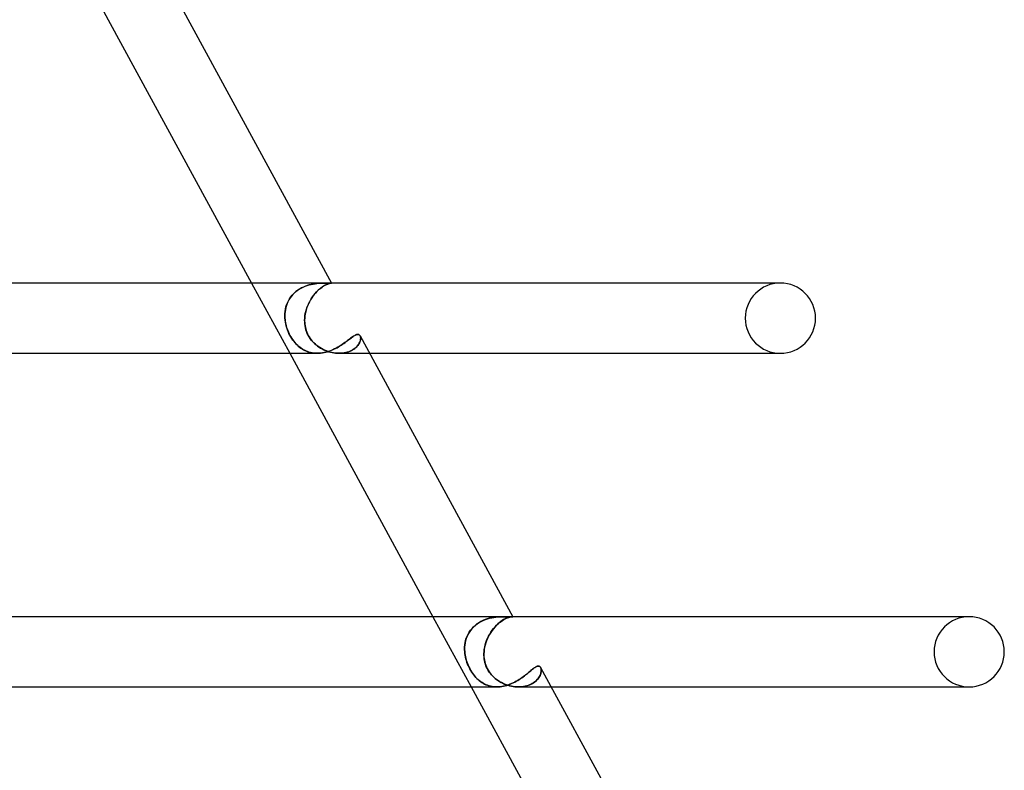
# Model space of a CAD drawing. Header units: millimetres. Extents: x -630 to 630, y -2 to 380.
# Tile 100 of 108: x 483 to 539, y 128 to 171. Entities that reach past the tile are written whole.
import ezdxf

# ---------------------------------------------------------------- set-up
doc = ezdxf.new("R2010")
doc.units = ezdxf.units.MM
doc.layers.add('HIDDEN', color=7, linetype='Continuous')
doc.layers.add('THICK', color=7, linetype='Continuous')

msp = doc.modelspace()

# ---------------------------------------------------------------- linework, layer by layer
at = {"layer": 'HIDDEN'}
for p, q in [((485.552, 175), (487.727, 171)), ((495.885, 156), (498.06, 152)), ((499.05, 155.857), (499.165, 155.892)), ((499.175, 155.895), (499.062, 155.861)), ((499.165, 155.892), (499.279, 155.921)), ((499.287, 155.923), (499.175, 155.895)), ((499.279, 155.921), (499.392, 155.944)), ((499.397, 155.945), (499.287, 155.923)), ((499.392, 155.944), (499.502, 155.963)), ((499.505, 155.963), (499.397, 155.945)), ((499.502, 155.963), (499.609, 155.977)), ((499.611, 155.977), (499.505, 155.963)), ((499.609, 155.977), (499.712, 155.987)), ((499.713, 155.987), (499.611, 155.977)), ((499.712, 155.987), (499.811, 155.993)), ((499.811, 155.993), (499.713, 155.987)), ((499.811, 155.993), (499.904, 155.997)), ((499.904, 155.997), (499.811, 155.993)), ((499.904, 155.997), (499.992, 155.999)), ((499.991, 155.999), (499.904, 155.997)), ((500.073, 156), (499.991, 155.999)), ((499.992, 155.999), (500.073, 156)), ((500.042, 155.856), (500.108, 155.892)), ((500.113, 155.895), (500.049, 155.861)), ((500.132, 156), (500.073, 156)), ((500.108, 155.892), (500.169, 155.921)), ((500.173, 155.923), (500.113, 155.895)), ((500.186, 155.999), (500.132, 156)), ((500.169, 155.921), (500.226, 155.944)), ((500.228, 155.945), (500.173, 155.923)), ((500.236, 155.999), (500.186, 155.999)), ((500.226, 155.944), (500.276, 155.963)), ((500.278, 155.963), (500.228, 155.945)), ((500.28, 155.998), (500.236, 155.999)), ((500.276, 155.963), (500.321, 155.977)), ((500.322, 155.977), (500.278, 155.963)), ((500.32, 155.997), (500.28, 155.998)), ((500.354, 155.997), (500.32, 155.997)), ((500.321, 155.977), (500.359, 155.987)), ((500.359, 155.987), (500.322, 155.977)), ((500.38, 155.997), (500.354, 155.997)), ((500.359, 155.987), (500.39, 155.993)), ((500.39, 155.993), (500.359, 155.987)), ((500.401, 155.998), (500.38, 155.997)), ((500.39, 155.993), (500.414, 155.997)), ((500.414, 155.997), (500.39, 155.993)), ((500.418, 155.998), (500.401, 155.998)), ((500.414, 155.997), (500.43, 155.999)), ((500.43, 155.999), (500.414, 155.997)), ((500.429, 155.999), (500.418, 155.998)), ((500.436, 156), (500.429, 155.999)), ((500.43, 155.999), (500.437, 156)), ((500.437, 156), (500.43, 155.999)), ((500.438, 156), (500.436, 156)), ((500.437, 156), (500.438, 156)), ((500.438, 156), (500.437, 156)), ((500.438, 156), (500.438, 156)), ((500.438, 156), (500.438, 156)), ((500.438, 156), (500.438, 156)), ((500.438, 156), (500.438, 156)), ((500.438, 156), (500.438, 156)), ((500.438, 156), (500.438, 156)), ((500.438, 156), (500.438, 156)), ((500.438, 156), (500.438, 156)), ((500.438, 156), (500.438, 156)), ((500.438, 156), (500.438, 156)), ((498.121, 155.21), (498.203, 155.311)), ((498.233, 155.345), (498.153, 155.251)), ((498.203, 155.311), (498.292, 155.405)), ((498.321, 155.433), (498.233, 155.345)), ((498.292, 155.405), (498.388, 155.492)), ((498.415, 155.515), (498.321, 155.433)), ((498.388, 155.492), (498.489, 155.572)), ((498.515, 155.59), (498.415, 155.515)), ((498.489, 155.572), (498.595, 155.644)), ((498.619, 155.658), (498.515, 155.59)), ((498.595, 155.644), (498.706, 155.708)), ((498.726, 155.719), (498.619, 155.658)), ((498.706, 155.708), (498.82, 155.765)), ((498.836, 155.773), (498.726, 155.719)), ((498.82, 155.765), (498.935, 155.815)), ((498.949, 155.82), (498.836, 155.773)), ((498.935, 155.815), (499.05, 155.857)), ((499.062, 155.861), (498.949, 155.82)), ((499.354, 155.21), (499.428, 155.311)), ((499.455, 155.345), (499.383, 155.251)), ((499.428, 155.311), (499.506, 155.405)), ((499.53, 155.433), (499.455, 155.345)), ((499.506, 155.405), (499.584, 155.492)), ((499.606, 155.515), (499.53, 155.433)), ((499.584, 155.492), (499.664, 155.572)), ((499.683, 155.59), (499.606, 155.515)), ((499.664, 155.572), (499.743, 155.644)), ((499.76, 155.658), (499.683, 155.59)), ((499.743, 155.644), (499.822, 155.708)), ((499.835, 155.719), (499.76, 155.658)), ((499.822, 155.708), (499.898, 155.765)), ((499.909, 155.773), (499.835, 155.719)), ((499.898, 155.765), (499.972, 155.814)), ((499.981, 155.82), (499.909, 155.773)), ((499.972, 155.814), (500.042, 155.856)), ((500.049, 155.861), (499.981, 155.82)), ((497.844, 154.637), (497.882, 154.759)), ((497.908, 154.829), (497.867, 154.715)), ((497.882, 154.759), (497.929, 154.878)), ((497.957, 154.94), (497.908, 154.829)), ((497.929, 154.878), (497.984, 154.994)), ((498.014, 155.048), (497.957, 154.94)), ((497.984, 154.994), (498.048, 155.105)), ((498.08, 155.152), (498.014, 155.048)), ((498.048, 155.105), (498.121, 155.21)), ((498.153, 155.251), (498.08, 155.152)), ((499.054, 154.637), (499.103, 154.759)), ((499.134, 154.829), (499.084, 154.715)), ((499.103, 154.759), (499.158, 154.878)), ((499.189, 154.94), (499.134, 154.829)), ((499.158, 154.878), (499.219, 154.994)), ((499.25, 155.048), (499.189, 154.94)), ((499.219, 154.994), (499.284, 155.104)), ((499.315, 155.152), (499.25, 155.048)), ((499.284, 155.104), (499.354, 155.21)), ((499.383, 155.251), (499.315, 155.152)), ((497.782, 154.129), (497.785, 154.258)), ((497.784, 154.242), (497.782, 154.121)), ((497.793, 154.362), (497.784, 154.242)), ((497.785, 154.258), (497.796, 154.386)), ((497.81, 154.481), (497.793, 154.362)), ((497.796, 154.386), (497.816, 154.512)), ((497.835, 154.599), (497.81, 154.481)), ((497.816, 154.512), (497.844, 154.637)), ((497.867, 154.715), (497.835, 154.599)), ((498.945, 154.242), (498.926, 154.121)), ((498.927, 154.129), (498.948, 154.258)), ((498.97, 154.362), (498.945, 154.242)), ((498.948, 154.258), (498.976, 154.386)), ((499.002, 154.481), (498.97, 154.362)), ((498.976, 154.386), (499.011, 154.512)), ((499.04, 154.599), (499.002, 154.481)), ((499.011, 154.512), (499.054, 154.637)), ((499.084, 154.715), (499.04, 154.599)), ((497.787, 154), (497.782, 154.129)), ((497.782, 154.121), (497.787, 154)), ((497.797, 153.89), (497.787, 154)), ((497.787, 154), (497.795, 153.914)), ((497.795, 153.914), (497.806, 153.828)), ((497.813, 153.78), (497.797, 153.89)), ((497.806, 153.828), (497.82, 153.742)), ((497.835, 153.67), (497.813, 153.78)), ((497.82, 153.742), (497.838, 153.655)), ((497.861, 153.56), (497.835, 153.67)), ((497.838, 153.655), (497.86, 153.567)), ((498.91, 153.89), (498.914, 154)), ((498.914, 154), (498.91, 153.914)), ((498.91, 153.914), (498.91, 153.828)), ((498.911, 153.78), (498.91, 153.89)), ((498.91, 153.828), (498.913, 153.742)), ((498.919, 153.67), (498.911, 153.78)), ((498.913, 153.742), (498.921, 153.655)), ((498.914, 154), (498.927, 154.129)), ((498.926, 154.121), (498.914, 154)), ((498.933, 153.56), (498.919, 153.67)), ((498.921, 153.655), (498.932, 153.567)), ((497.86, 153.567), (497.885, 153.477)), ((497.893, 153.452), (497.861, 153.56)), ((497.885, 153.477), (497.915, 153.387)), ((497.93, 153.344), (497.893, 153.452)), ((497.915, 153.387), (497.948, 153.296)), ((497.971, 153.239), (497.93, 153.344)), ((497.948, 153.296), (497.986, 153.204)), ((498.017, 153.137), (497.971, 153.239)), ((497.986, 153.204), (498.029, 153.112)), ((498.067, 153.037), (498.017, 153.137)), ((498.029, 153.112), (498.075, 153.021)), ((498.932, 153.567), (498.949, 153.477)), ((498.954, 153.452), (498.933, 153.56)), ((498.949, 153.477), (498.97, 153.387)), ((498.982, 153.344), (498.954, 153.452)), ((498.97, 153.387), (498.997, 153.296)), ((499.017, 153.239), (498.982, 153.344)), ((498.997, 153.296), (499.03, 153.204)), ((499.058, 153.137), (499.017, 153.239)), ((499.03, 153.204), (499.069, 153.112)), ((499.106, 153.037), (499.058, 153.137)), ((499.069, 153.112), (499.114, 153.021)), ((501.84, 153.053), (501.877, 153.066)), ((501.877, 153.066), (501.911, 153.073)), ((501.911, 153.073), (501.943, 153.076)), ((501.943, 153.076), (501.971, 153.074)), ((501.971, 153.074), (501.996, 153.067)), ((501.996, 153.067), (502.019, 153.055)), ((498.121, 152.939), (498.067, 153.037)), ((498.075, 153.021), (498.125, 152.933)), ((498.179, 152.845), (498.121, 152.939)), ((498.125, 152.933), (498.177, 152.848)), ((498.177, 152.848), (498.232, 152.766)), ((498.241, 152.754), (498.179, 152.845)), ((498.232, 152.766), (498.291, 152.688)), ((498.306, 152.668), (498.241, 152.754)), ((498.291, 152.688), (498.351, 152.613)), ((498.373, 152.588), (498.306, 152.668)), ((498.351, 152.613), (498.415, 152.542)), ((498.442, 152.514), (498.373, 152.588)), ((498.415, 152.542), (498.481, 152.475)), ((498.513, 152.444), (498.442, 152.514)), ((499.16, 152.939), (499.106, 153.037)), ((499.114, 153.021), (499.164, 152.933)), ((499.222, 152.845), (499.16, 152.939)), ((499.164, 152.933), (499.22, 152.848)), ((499.22, 152.848), (499.28, 152.766)), ((499.29, 152.754), (499.222, 152.845)), ((499.28, 152.766), (499.344, 152.688)), ((499.362, 152.668), (499.29, 152.754)), ((499.344, 152.688), (499.414, 152.613)), ((499.438, 152.588), (499.362, 152.668)), ((499.414, 152.613), (499.487, 152.542)), ((499.519, 152.514), (499.438, 152.588)), ((499.487, 152.542), (499.564, 152.475)), ((499.602, 152.444), (499.519, 152.514)), ((500.996, 152.466), (501.071, 152.516)), ((501.071, 152.516), (501.143, 152.566)), ((501.143, 152.566), (501.212, 152.615)), ((501.212, 152.615), (501.279, 152.665)), ((501.279, 152.665), (501.342, 152.713)), ((501.342, 152.713), (501.403, 152.759)), ((501.403, 152.759), (501.462, 152.804)), ((501.462, 152.804), (501.518, 152.846)), ((501.518, 152.846), (501.571, 152.887)), ((501.571, 152.887), (501.622, 152.924)), ((501.622, 152.924), (501.67, 152.957)), ((501.67, 152.957), (501.716, 152.988)), ((501.716, 152.988), (501.76, 153.014)), ((501.76, 153.014), (501.801, 153.036)), ((501.801, 153.036), (501.84, 153.053)), ((501.957, 152.474), (501.992, 152.524)), ((502.006, 152.548), (501.972, 152.495)), ((501.992, 152.524), (502.021, 152.575)), ((502.034, 152.601), (502.006, 152.548)), ((502.019, 153.055), (502.039, 153.039)), ((502.021, 152.575), (502.046, 152.625)), ((502.057, 152.653), (502.034, 152.601)), ((502.039, 153.039), (502.057, 153.02)), ((502.046, 152.625), (502.066, 152.675)), ((502.057, 153.02), (502.072, 152.996)), ((502.075, 152.704), (502.057, 152.653)), ((502.066, 152.675), (502.081, 152.723)), ((502.072, 152.996), (502.085, 152.965)), ((502.084, 152.966), (502.072, 152.996)), ((502.088, 152.754), (502.075, 152.704)), ((502.081, 152.723), (502.091, 152.77)), ((502.093, 152.933), (502.084, 152.966)), ((502.085, 152.965), (502.094, 152.929)), ((502.096, 152.801), (502.088, 152.754)), ((502.091, 152.77), (502.098, 152.814)), ((502.099, 152.897), (502.093, 152.933)), ((502.094, 152.929), (502.099, 152.89)), ((502.1, 152.847), (502.096, 152.801)), ((502.098, 152.814), (502.1, 152.857)), ((502.1, 152.857), (502.099, 152.897)), ((502.099, 152.89), (502.1, 152.847)), ((498.481, 152.475), (498.549, 152.412)), ((498.586, 152.38), (498.513, 152.444)), ((498.549, 152.412), (498.62, 152.353)), ((498.66, 152.322), (498.586, 152.38)), ((498.62, 152.353), (498.693, 152.298)), ((498.737, 152.268), (498.66, 152.322)), ((498.693, 152.298), (498.768, 152.248)), ((498.815, 152.219), (498.737, 152.268)), ((498.768, 152.248), (498.845, 152.202)), ((498.897, 152.174), (498.815, 152.219)), ((498.845, 152.202), (498.924, 152.161)), ((498.98, 152.135), (498.897, 152.174)), ((498.924, 152.161), (499.006, 152.124)), ((499.066, 152.1), (498.98, 152.135)), ((499.006, 152.124), (499.089, 152.092)), ((499.155, 152.07), (499.066, 152.1)), ((499.089, 152.092), (499.174, 152.064)), ((499.245, 152.045), (499.155, 152.07)), ((499.174, 152.064), (499.262, 152.042)), ((499.338, 152.026), (499.245, 152.045)), ((499.262, 152.042), (499.351, 152.024)), ((499.433, 152.012), (499.338, 152.026)), ((499.351, 152.024), (499.441, 152.011)), ((499.53, 152.003), (499.433, 152.012)), ((499.441, 152.011), (499.534, 152.003)), ((499.628, 152), (499.53, 152.003)), ((499.534, 152.003), (499.628, 152)), ((499.564, 152.475), (499.645, 152.412)), ((499.688, 152.38), (499.602, 152.444)), ((499.628, 152), (499.724, 152.002)), ((499.645, 152.412), (499.728, 152.353)), ((499.776, 152.322), (499.688, 152.38)), ((499.724, 152.002), (499.82, 152.01)), ((499.728, 152.353), (499.814, 152.298)), ((499.866, 152.268), (499.776, 152.322)), ((499.814, 152.298), (499.903, 152.248)), ((499.82, 152.01), (499.917, 152.022)), ((499.959, 152.219), (499.866, 152.268)), ((499.903, 152.248), (499.994, 152.202)), ((499.917, 152.022), (500.014, 152.039)), ((500.055, 152.174), (499.959, 152.219)), ((499.994, 152.202), (500.087, 152.161)), ((500.014, 152.039), (500.111, 152.061)), ((500.152, 152.135), (500.055, 152.174)), ((500.087, 152.161), (500.181, 152.124)), ((500.111, 152.061), (500.208, 152.087)), ((500.251, 152.1), (500.152, 152.135)), ((500.181, 152.124), (500.277, 152.092)), ((500.208, 152.087), (500.303, 152.118)), ((500.352, 152.07), (500.251, 152.1)), ((500.277, 152.092), (500.374, 152.064)), ((500.303, 152.118), (500.397, 152.152)), ((500.454, 152.045), (500.352, 152.07)), ((500.374, 152.064), (500.471, 152.042)), ((500.397, 152.152), (500.489, 152.19)), ((500.556, 152.026), (500.454, 152.045)), ((500.471, 152.042), (500.569, 152.024)), ((500.489, 152.19), (500.58, 152.231)), ((500.659, 152.012), (500.556, 152.026)), ((500.569, 152.024), (500.668, 152.011)), ((500.58, 152.231), (500.668, 152.274)), ((500.761, 152.003), (500.659, 152.012)), ((500.668, 152.274), (500.754, 152.32)), ((500.668, 152.011), (500.766, 152.003)), ((500.754, 152.32), (500.838, 152.367)), ((500.863, 152), (500.761, 152.003)), ((500.766, 152.003), (500.863, 152)), ((500.838, 152.367), (500.918, 152.416)), ((500.962, 152.002), (500.863, 152)), ((500.863, 152), (500.961, 152.002)), ((500.87, 152), (502.613, 152)), ((500.918, 152.416), (500.996, 152.466)), ((500.961, 152.002), (501.057, 152.01)), ((501.06, 152.01), (500.962, 152.002)), ((501.057, 152.01), (501.15, 152.022)), ((501.155, 152.023), (501.06, 152.01)), ((501.15, 152.022), (501.241, 152.04)), ((501.248, 152.041), (501.155, 152.023)), ((501.241, 152.04), (501.329, 152.062)), ((501.337, 152.064), (501.248, 152.041)), ((501.329, 152.062), (501.414, 152.089)), ((501.423, 152.092), (501.337, 152.064)), ((501.414, 152.089), (501.494, 152.12)), ((501.505, 152.125), (501.423, 152.092)), ((501.494, 152.12), (501.57, 152.155)), ((501.582, 152.162), (501.505, 152.125)), ((501.57, 152.155), (501.64, 152.194)), ((501.654, 152.202), (501.582, 152.162)), ((501.64, 152.194), (501.706, 152.235)), ((501.721, 152.245), (501.654, 152.202)), ((501.706, 152.235), (501.767, 152.28)), ((501.782, 152.291), (501.721, 152.245)), ((501.767, 152.28), (501.823, 152.326)), ((501.838, 152.34), (501.782, 152.291)), ((501.823, 152.326), (501.873, 152.374)), ((501.888, 152.39), (501.838, 152.34)), ((501.873, 152.374), (501.918, 152.424)), ((501.933, 152.442), (501.888, 152.39)), ((501.918, 152.424), (501.957, 152.474)), ((501.972, 152.495), (501.933, 152.442)), ((525.604, 152), (526, 152)), ((506.217, 137), (508.393, 133)), ((509.181, 136.831), (509.061, 136.781)), ((509.08, 136.789), (509.199, 136.838)), ((509.303, 136.873), (509.181, 136.831)), ((509.199, 136.838), (509.32, 136.879)), ((509.425, 136.909), (509.303, 136.873)), ((509.32, 136.879), (509.441, 136.912)), ((509.547, 136.937), (509.425, 136.909)), ((509.441, 136.912), (509.56, 136.94)), ((509.666, 136.959), (509.547, 136.937)), ((509.56, 136.94), (509.678, 136.961)), ((509.784, 136.976), (509.666, 136.959)), ((509.678, 136.961), (509.794, 136.977)), ((509.898, 136.987), (509.784, 136.976)), ((509.794, 136.977), (509.906, 136.988)), ((510.009, 136.995), (509.898, 136.987)), ((509.906, 136.988), (510.014, 136.995)), ((510.115, 136.999), (510.009, 136.995)), ((510.014, 136.995), (510.118, 136.999)), ((510.216, 137), (510.115, 136.999)), ((510.118, 136.999), (510.216, 137)), ((510.242, 136.831), (510.161, 136.781)), ((510.174, 136.789), (510.253, 136.838)), ((510.319, 136.999), (510.216, 137)), ((510.319, 136.873), (510.242, 136.831)), ((510.253, 136.838), (510.329, 136.879)), ((510.414, 136.996), (510.319, 136.999)), ((510.392, 136.909), (510.319, 136.873)), ((510.329, 136.879), (510.401, 136.912)), ((510.461, 136.937), (510.392, 136.909)), ((510.401, 136.912), (510.468, 136.94)), ((510.499, 136.993), (510.414, 136.996)), ((510.524, 136.959), (510.461, 136.937)), ((510.468, 136.94), (510.53, 136.961)), ((510.575, 136.99), (510.499, 136.993)), ((510.581, 136.976), (510.524, 136.959)), ((510.53, 136.961), (510.585, 136.977)), ((510.639, 136.988), (510.575, 136.99)), ((510.631, 136.987), (510.581, 136.976)), ((510.585, 136.977), (510.635, 136.988)), ((510.675, 136.995), (510.631, 136.987)), ((510.635, 136.988), (510.677, 136.995)), ((510.692, 136.988), (510.639, 136.988)), ((510.712, 136.999), (510.675, 136.995)), ((510.677, 136.995), (510.713, 136.999)), ((510.718, 136.988), (510.692, 136.988)), ((510.74, 137), (510.712, 136.999)), ((510.713, 136.999), (510.74, 137)), ((510.739, 136.989), (510.718, 136.988)), ((510.755, 136.99), (510.739, 136.989)), ((510.74, 137), (510.75, 137)), ((510.749, 137), (510.74, 137)), ((510.771, 137), (510.741, 137)), ((510.757, 136.999), (510.749, 137)), ((510.75, 137), (510.757, 136.999)), ((510.766, 136.992), (510.755, 136.99)), ((510.757, 136.999), (510.763, 136.999)), ((510.763, 136.999), (510.757, 136.999)), ((510.763, 136.999), (510.768, 136.998)), ((510.768, 136.998), (510.763, 136.999)), ((510.772, 136.994), (510.766, 136.992)), ((510.768, 136.998), (510.771, 136.997)), ((510.771, 136.997), (510.768, 136.998)), ((510.771, 136.997), (510.773, 136.996)), ((510.773, 136.996), (510.771, 136.997)), ((510.773, 136.996), (510.772, 136.994)), ((508.427, 136.315), (508.345, 136.213)), ((508.358, 136.229), (508.441, 136.331)), ((508.516, 136.411), (508.427, 136.315)), ((508.441, 136.331), (508.533, 136.427)), ((508.614, 136.5), (508.516, 136.411)), ((508.533, 136.427), (508.631, 136.515)), ((508.718, 136.583), (508.614, 136.5)), ((508.631, 136.515), (508.736, 136.595)), ((508.829, 136.657), (508.718, 136.583)), ((508.736, 136.595), (508.847, 136.668)), ((508.943, 136.723), (508.829, 136.657)), ((508.847, 136.668), (508.962, 136.733)), ((509.061, 136.781), (508.943, 136.723)), ((508.962, 136.733), (509.08, 136.789)), ((509.659, 136.315), (509.581, 136.213)), ((509.593, 136.229), (509.672, 136.331)), ((509.74, 136.411), (509.659, 136.315)), ((509.672, 136.331), (509.754, 136.427)), ((509.823, 136.5), (509.74, 136.411)), ((509.754, 136.427), (509.837, 136.515)), ((509.908, 136.583), (509.823, 136.5)), ((509.837, 136.515), (509.922, 136.595)), ((509.994, 136.657), (509.908, 136.583)), ((509.922, 136.595), (510.008, 136.668)), ((510.078, 136.723), (509.994, 136.657)), ((510.008, 136.668), (510.092, 136.733)), ((510.161, 136.781), (510.078, 136.723)), ((510.092, 136.733), (510.174, 136.789)), ((508.111, 135.756), (508.075, 135.633)), ((508.078, 135.646), (508.115, 135.77)), ((508.155, 135.875), (508.111, 135.756)), ((508.115, 135.77), (508.162, 135.891)), ((508.209, 135.992), (508.155, 135.875)), ((508.162, 135.891), (508.218, 136.008)), ((508.273, 136.104), (508.209, 135.992)), ((508.218, 136.008), (508.283, 136.121)), ((508.345, 136.213), (508.273, 136.104)), ((508.283, 136.121), (508.358, 136.229)), ((509.32, 135.756), (509.269, 135.633)), ((509.274, 135.646), (509.326, 135.77)), ((509.376, 135.875), (509.32, 135.756)), ((509.326, 135.77), (509.384, 135.891)), ((509.439, 135.992), (509.376, 135.875)), ((509.384, 135.891), (509.449, 136.008)), ((509.508, 136.104), (509.439, 135.992)), ((509.449, 136.008), (509.518, 136.121)), ((509.581, 136.213), (509.508, 136.104)), ((509.518, 136.121), (509.593, 136.229)), ((508.019, 135.131), (508.021, 135.262)), ((508.021, 135.256), (508.019, 135.128)), ((508.026, 135), (508.019, 135.131)), ((508.019, 135.128), (508.026, 135)), ((508.021, 135.262), (508.031, 135.391)), ((508.03, 135.383), (508.021, 135.256)), ((508.048, 135.509), (508.03, 135.383)), ((508.031, 135.391), (508.05, 135.52)), ((508.075, 135.633), (508.048, 135.509)), ((508.05, 135.52), (508.078, 135.646)), ((509.124, 135), (509.138, 135.131)), ((509.138, 135.128), (509.124, 135)), ((509.138, 135.131), (509.161, 135.262)), ((509.159, 135.256), (509.138, 135.128)), ((509.189, 135.383), (509.159, 135.256)), ((509.161, 135.262), (509.191, 135.391)), ((509.225, 135.509), (509.189, 135.383)), ((509.191, 135.391), (509.229, 135.52)), ((509.269, 135.633), (509.225, 135.509)), ((509.229, 135.52), (509.274, 135.646)), ((508.036, 134.899), (508.026, 135)), ((508.026, 135), (508.035, 134.906)), ((508.035, 134.906), (508.049, 134.81)), ((508.051, 134.799), (508.036, 134.899)), ((508.049, 134.81), (508.067, 134.714)), ((508.07, 134.698), (508.051, 134.799)), ((508.067, 134.714), (508.089, 134.618)), ((508.094, 134.598), (508.07, 134.698)), ((508.089, 134.618), (508.116, 134.521)), ((508.122, 134.498), (508.094, 134.598)), ((509.118, 134.899), (509.124, 135)), ((509.124, 135), (509.118, 134.906)), ((509.118, 134.906), (509.118, 134.81)), ((509.118, 134.799), (509.118, 134.899)), ((509.118, 134.81), (509.122, 134.714)), ((509.123, 134.698), (509.118, 134.799)), ((509.122, 134.714), (509.131, 134.618)), ((509.133, 134.598), (509.123, 134.698)), ((509.131, 134.618), (509.145, 134.521)), ((509.149, 134.498), (509.133, 134.598)), ((508.116, 134.521), (508.146, 134.423)), ((508.154, 134.399), (508.122, 134.498)), ((508.146, 134.423), (508.181, 134.326)), ((508.191, 134.301), (508.154, 134.399)), ((508.181, 134.326), (508.22, 134.229)), ((508.231, 134.205), (508.191, 134.301)), ((508.22, 134.229), (508.263, 134.134)), ((508.274, 134.111), (508.231, 134.205)), ((508.263, 134.134), (508.309, 134.042)), ((508.321, 134.02), (508.274, 134.111)), ((508.309, 134.042), (508.358, 133.953)), ((508.37, 133.931), (508.321, 134.02)), ((509.145, 134.521), (509.165, 134.423)), ((509.171, 134.399), (509.149, 134.498)), ((509.165, 134.423), (509.192, 134.326)), ((509.199, 134.301), (509.171, 134.399)), ((509.192, 134.326), (509.224, 134.229)), ((509.233, 134.205), (509.199, 134.301)), ((509.224, 134.229), (509.262, 134.134)), ((509.273, 134.111), (509.233, 134.205)), ((509.262, 134.134), (509.306, 134.042)), ((509.318, 134.02), (509.273, 134.111)), ((509.306, 134.042), (509.355, 133.953)), ((509.368, 133.931), (509.318, 134.02)), ((511.834, 133.967), (511.884, 134.008)), ((511.884, 134.008), (511.932, 134.045)), ((511.932, 134.045), (511.979, 134.08)), ((511.979, 134.08), (512.023, 134.11)), ((512.023, 134.11), (512.066, 134.136)), ((512.066, 134.136), (512.107, 134.157)), ((512.107, 134.157), (512.146, 134.172)), ((512.146, 134.172), (512.183, 134.181)), ((512.183, 134.181), (512.216, 134.184)), ((512.216, 134.184), (512.244, 134.182)), ((512.244, 134.182), (512.27, 134.174)), ((512.27, 134.174), (512.294, 134.162)), ((512.294, 134.162), (512.314, 134.145)), ((512.314, 134.145), (512.333, 134.124)), ((512.333, 134.124), (512.348, 134.099)), ((512.362, 134.068), (512.348, 134.1)), ((512.348, 134.099), (512.362, 134.067)), ((512.373, 134.031), (512.362, 134.068)), ((512.362, 134.067), (512.373, 134.031)), ((512.373, 134.031), (512.379, 133.991)), ((512.379, 133.991), (512.373, 134.031)), ((508.358, 133.953), (508.41, 133.867)), ((508.423, 133.845), (508.37, 133.931)), ((508.41, 133.867), (508.465, 133.783)), ((508.48, 133.762), (508.423, 133.845)), ((508.465, 133.783), (508.523, 133.703)), ((508.539, 133.682), (508.48, 133.762)), ((508.523, 133.703), (508.584, 133.626)), ((508.601, 133.606), (508.539, 133.682)), ((508.584, 133.626), (508.647, 133.554)), ((508.665, 133.535), (508.601, 133.606)), ((508.647, 133.554), (508.713, 133.485)), ((508.73, 133.468), (508.665, 133.535)), ((508.713, 133.485), (508.781, 133.421)), ((508.798, 133.405), (508.73, 133.468)), ((509.355, 133.953), (509.41, 133.867)), ((509.425, 133.845), (509.368, 133.931)), ((509.41, 133.867), (509.47, 133.783)), ((509.486, 133.762), (509.425, 133.845)), ((509.47, 133.783), (509.535, 133.703)), ((509.554, 133.682), (509.486, 133.762)), ((509.535, 133.703), (509.605, 133.626)), ((509.625, 133.606), (509.554, 133.682)), ((509.605, 133.626), (509.68, 133.554)), ((509.7, 133.535), (509.625, 133.606)), ((509.68, 133.554), (509.758, 133.485)), ((509.779, 133.468), (509.7, 133.535)), ((509.758, 133.485), (509.839, 133.421)), ((509.86, 133.405), (509.779, 133.468)), ((511.124, 133.418), (511.202, 133.47)), ((511.202, 133.47), (511.277, 133.522)), ((511.277, 133.522), (511.35, 133.575)), ((511.35, 133.575), (511.419, 133.627)), ((511.419, 133.627), (511.486, 133.68)), ((511.486, 133.68), (511.551, 133.731)), ((511.551, 133.731), (511.612, 133.782)), ((511.612, 133.782), (511.671, 133.831)), ((511.671, 133.831), (511.728, 133.879)), ((511.728, 133.879), (511.782, 133.924)), ((511.782, 133.924), (511.834, 133.967)), ((512.212, 133.483), (512.169, 133.43)), ((512.173, 133.435), (512.216, 133.488)), ((512.25, 133.537), (512.212, 133.483)), ((512.216, 133.488), (512.254, 133.542)), ((512.283, 133.591), (512.25, 133.537)), ((512.254, 133.542), (512.286, 133.596)), ((512.311, 133.645), (512.283, 133.591)), ((512.286, 133.596), (512.313, 133.65)), ((512.335, 133.699), (512.311, 133.645)), ((512.313, 133.65), (512.336, 133.703)), ((512.353, 133.752), (512.335, 133.699)), ((512.336, 133.703), (512.354, 133.755)), ((512.367, 133.804), (512.353, 133.752)), ((512.354, 133.755), (512.367, 133.807)), ((512.367, 133.807), (512.376, 133.856)), ((512.376, 133.854), (512.367, 133.804)), ((512.376, 133.856), (512.381, 133.904)), ((512.381, 133.902), (512.376, 133.854)), ((512.379, 133.991), (512.382, 133.948)), ((512.382, 133.949), (512.379, 133.991)), ((512.381, 133.904), (512.382, 133.949)), ((512.382, 133.948), (512.381, 133.902)), ((508.781, 133.421), (508.851, 133.361)), ((508.867, 133.347), (508.798, 133.405)), ((508.851, 133.361), (508.923, 133.305)), ((508.939, 133.293), (508.867, 133.347)), ((508.923, 133.305), (508.997, 133.254)), ((509.012, 133.244), (508.939, 133.293)), ((508.997, 133.254), (509.073, 133.207)), ((509.087, 133.2), (509.012, 133.244)), ((509.073, 133.207), (509.152, 133.165)), ((509.164, 133.159), (509.087, 133.2)), ((509.152, 133.165), (509.233, 133.127)), ((509.243, 133.123), (509.164, 133.159)), ((509.233, 133.127), (509.316, 133.094)), ((509.324, 133.091), (509.243, 133.123)), ((509.316, 133.094), (509.401, 133.066)), ((509.408, 133.064), (509.324, 133.091)), ((509.401, 133.066), (509.488, 133.043)), ((509.493, 133.041), (509.408, 133.064)), ((509.488, 133.043), (509.577, 133.024)), ((509.581, 133.024), (509.493, 133.041)), ((509.577, 133.024), (509.668, 133.011)), ((509.671, 133.011), (509.581, 133.024)), ((509.668, 133.011), (509.761, 133.003)), ((509.762, 133.003), (509.671, 133.011)), ((509.761, 133.003), (509.854, 133)), ((509.854, 133), (509.762, 133.003)), ((509.839, 133.421), (509.924, 133.361)), ((509.854, 133), (509.947, 133.002)), ((509.945, 133.347), (509.86, 133.405)), ((509.924, 133.361), (510.012, 133.305)), ((510.031, 133.293), (509.945, 133.347)), ((509.947, 133.002), (510.041, 133.009)), ((510.012, 133.305), (510.102, 133.254)), ((510.12, 133.244), (510.031, 133.293)), ((510.041, 133.009), (510.135, 133.021)), ((510.102, 133.254), (510.194, 133.207)), ((510.21, 133.2), (510.12, 133.244)), ((510.135, 133.021), (510.23, 133.038)), ((510.194, 133.207), (510.289, 133.165)), ((510.303, 133.159), (510.21, 133.2)), ((510.23, 133.038), (510.326, 133.06)), ((510.289, 133.165), (510.385, 133.127)), ((510.397, 133.123), (510.303, 133.159)), ((510.326, 133.06), (510.42, 133.086)), ((510.385, 133.127), (510.483, 133.094)), ((510.493, 133.091), (510.397, 133.123)), ((510.42, 133.086), (510.514, 133.116)), ((510.483, 133.094), (510.583, 133.066)), ((510.591, 133.064), (510.493, 133.091)), ((510.514, 133.116), (510.606, 133.15)), ((510.583, 133.066), (510.683, 133.043)), ((510.689, 133.041), (510.591, 133.064)), ((510.606, 133.15), (510.697, 133.188)), ((510.683, 133.043), (510.784, 133.024)), ((510.788, 133.024), (510.689, 133.041)), ((510.697, 133.188), (510.788, 133.229)), ((510.784, 133.024), (510.885, 133.011)), ((510.788, 133.229), (510.876, 133.274)), ((510.887, 133.011), (510.788, 133.024)), ((510.876, 133.274), (510.961, 133.32)), ((510.885, 133.011), (510.986, 133.003)), ((510.986, 133.003), (510.887, 133.011)), ((510.961, 133.32), (511.044, 133.368)), ((511.085, 133), (510.986, 133.003)), ((510.986, 133.003), (511.085, 133)), ((511.044, 133.368), (511.124, 133.418)), ((511.182, 133.002), (511.085, 133)), ((511.085, 133), (511.184, 133.002)), ((511.092, 133), (512.946, 133)), ((511.278, 133.009), (511.182, 133.002)), ((511.184, 133.002), (511.281, 133.01)), ((511.373, 133.022), (511.278, 133.009)), ((511.281, 133.01), (511.377, 133.022)), ((511.465, 133.039), (511.373, 133.022)), ((511.377, 133.022), (511.47, 133.04)), ((511.554, 133.061), (511.465, 133.039)), ((511.47, 133.04), (511.56, 133.063)), ((511.64, 133.087), (511.554, 133.061)), ((511.56, 133.063), (511.647, 133.09)), ((511.722, 133.118), (511.64, 133.087)), ((511.647, 133.09), (511.729, 133.121)), ((511.8, 133.154), (511.722, 133.118)), ((511.729, 133.121), (511.807, 133.157)), ((511.874, 133.193), (511.8, 133.154)), ((511.807, 133.157), (511.881, 133.197)), ((511.944, 133.235), (511.874, 133.193)), ((511.881, 133.197), (511.95, 133.24)), ((512.008, 133.281), (511.944, 133.235)), ((511.95, 133.24), (512.014, 133.285)), ((512.066, 133.328), (512.008, 133.281)), ((512.014, 133.285), (512.072, 133.334)), ((512.12, 133.378), (512.066, 133.328)), ((512.072, 133.334), (512.126, 133.384)), ((512.169, 133.43), (512.12, 133.378)), ((512.126, 133.384), (512.173, 133.435)), ((536.649, 133), (536.75, 133))]:
    msp.add_line(p, q, dxfattribs=at)
for centre, start, end in [((526, 154), 90, 180), ((526, 154), 180, 270), ((536.75, 135), 90, 180), ((536.75, 135), 180, 270)]:
    msp.add_arc(centre, 2, start, end, dxfattribs=at)
at = {"layer": 'THICK'}
for p, q in [((491.79, 171.903), (500.438, 156)), ((487.727, 171), (495.885, 156)), ((500.074, 156), (309.651, 156)), ((500.073, 156), (500.132, 156)), ((500.132, 156), (500.187, 155.999)), ((500.187, 155.999), (500.237, 155.999)), ((500.237, 155.999), (500.281, 155.998)), ((500.281, 155.998), (500.32, 155.997)), ((500.32, 155.997), (500.354, 155.997)), ((500.354, 155.997), (500.381, 155.997)), ((500.381, 155.997), (500.402, 155.998)), ((500.402, 155.998), (500.418, 155.998)), ((500.418, 155.998), (500.43, 155.999)), ((500.43, 155.999), (500.436, 156)), ((500.436, 156), (500.438, 156)), ((526, 156), (500.437, 156)), ((526, 156), (525.899, 156)), ((501.869, 153.063), (501.828, 153.048)), ((501.907, 153.073), (501.869, 153.063)), ((501.943, 153.076), (501.907, 153.073)), ((501.97, 153.074), (501.943, 153.076)), ((501.996, 153.067), (501.97, 153.074)), ((502.019, 153.055), (501.996, 153.067)), ((501.126, 152.554), (501.049, 152.501)), ((501.201, 152.607), (501.126, 152.554)), ((501.272, 152.66), (501.201, 152.607)), ((501.34, 152.711), (501.272, 152.66)), ((501.405, 152.761), (501.34, 152.711)), ((501.468, 152.809), (501.405, 152.761)), ((501.527, 152.854), (501.468, 152.809)), ((501.584, 152.896), (501.527, 152.854)), ((501.638, 152.936), (501.584, 152.896)), ((501.69, 152.971), (501.638, 152.936)), ((501.739, 153.001), (501.69, 152.971)), ((501.785, 153.027), (501.739, 153.001)), ((501.828, 153.048), (501.785, 153.027)), ((502.039, 153.04), (502.019, 153.055)), ((502.057, 153.02), (502.039, 153.04)), ((502.072, 152.996), (502.057, 153.02)), ((502.07, 152.999), (510.773, 136.996)), ((311.335, 152), (499.635, 152)), ((498.06, 152), (506.217, 137)), ((499.727, 152.002), (499.628, 152)), ((499.827, 152.01), (499.727, 152.002)), ((499.927, 152.023), (499.827, 152.01)), ((500.028, 152.042), (499.927, 152.023)), ((500.129, 152.065), (500.028, 152.042)), ((500.229, 152.094), (500.129, 152.065)), ((500.328, 152.127), (500.229, 152.094)), ((500.427, 152.164), (500.328, 152.127)), ((500.523, 152.205), (500.427, 152.164)), ((500.617, 152.249), (500.523, 152.205)), ((500.709, 152.295), (500.617, 152.249)), ((500.798, 152.344), (500.709, 152.295)), ((500.884, 152.395), (500.798, 152.344)), ((500.968, 152.448), (500.884, 152.395)), ((501.049, 152.501), (500.968, 152.448)), ((502.613, 152), (526, 152)), ((510.217, 137), (316.178, 137)), ((510.216, 137), (510.32, 136.999)), ((510.32, 136.999), (510.415, 136.996)), ((510.415, 136.996), (510.501, 136.993)), ((510.501, 136.993), (510.576, 136.99)), ((510.576, 136.99), (510.64, 136.988)), ((510.64, 136.988), (510.692, 136.988)), ((510.692, 136.988), (510.718, 136.988)), ((510.718, 136.988), (510.74, 136.989)), ((510.74, 136.989), (510.755, 136.99)), ((510.755, 136.99), (510.766, 136.992)), ((510.766, 136.992), (510.772, 136.994)), ((536.75, 137), (510.771, 137)), ((510.772, 136.994), (510.773, 136.996)), ((536.75, 137), (536.648, 137)), ((511.892, 134.014), (511.842, 133.974)), ((511.94, 134.051), (511.892, 134.014)), ((511.986, 134.085), (511.94, 134.051)), ((512.03, 134.114), (511.986, 134.085)), ((512.071, 134.139), (512.03, 134.114)), ((512.111, 134.158), (512.071, 134.139)), ((512.148, 134.173), (512.111, 134.158)), ((512.183, 134.181), (512.148, 134.173)), ((512.216, 134.184), (512.183, 134.181)), ((512.244, 134.182), (512.216, 134.184)), ((512.27, 134.175), (512.244, 134.182)), ((512.293, 134.162), (512.27, 134.175)), ((512.314, 134.146), (512.293, 134.162)), ((512.332, 134.125), (512.314, 134.146)), ((512.348, 134.1), (512.332, 134.125)), ((512.347, 134.102), (521.112, 117.984)), ((511.202, 133.469), (511.123, 133.418)), ((511.278, 133.522), (511.202, 133.469)), ((511.351, 133.576), (511.278, 133.522)), ((511.422, 133.629), (511.351, 133.576)), ((511.49, 133.682), (511.422, 133.629)), ((511.555, 133.734), (511.49, 133.682)), ((511.617, 133.786), (511.555, 133.734)), ((511.677, 133.836), (511.617, 133.786)), ((511.734, 133.884), (511.677, 133.836)), ((511.789, 133.93), (511.734, 133.884)), ((511.842, 133.974), (511.789, 133.93)), ((317.721, 133), (509.86, 133)), ((508.393, 133), (516.55, 118)), ((509.946, 133.002), (509.854, 133)), ((510.039, 133.009), (509.946, 133.002)), ((510.133, 133.021), (510.039, 133.009)), ((510.228, 133.038), (510.133, 133.021)), ((510.322, 133.059), (510.228, 133.038)), ((510.416, 133.085), (510.322, 133.059)), ((510.509, 133.115), (510.416, 133.085)), ((510.602, 133.149), (510.509, 133.115)), ((510.694, 133.187), (510.602, 133.149)), ((510.785, 133.228), (510.694, 133.187)), ((510.873, 133.272), (510.785, 133.228)), ((510.958, 133.318), (510.873, 133.272)), ((511.042, 133.367), (510.958, 133.318)), ((511.123, 133.418), (511.042, 133.367)), ((512.946, 133), (536.75, 133))]:
    msp.add_line(p, q, dxfattribs=at)
for centre, start, end in [((526, 154), 0, 90), ((526, 154), 270, 0), ((536.75, 135), 0, 90), ((536.75, 135), 270, 0)]:
    msp.add_arc(centre, 2, start, end, dxfattribs=at)

doc.saveas('drawing.dxf')
